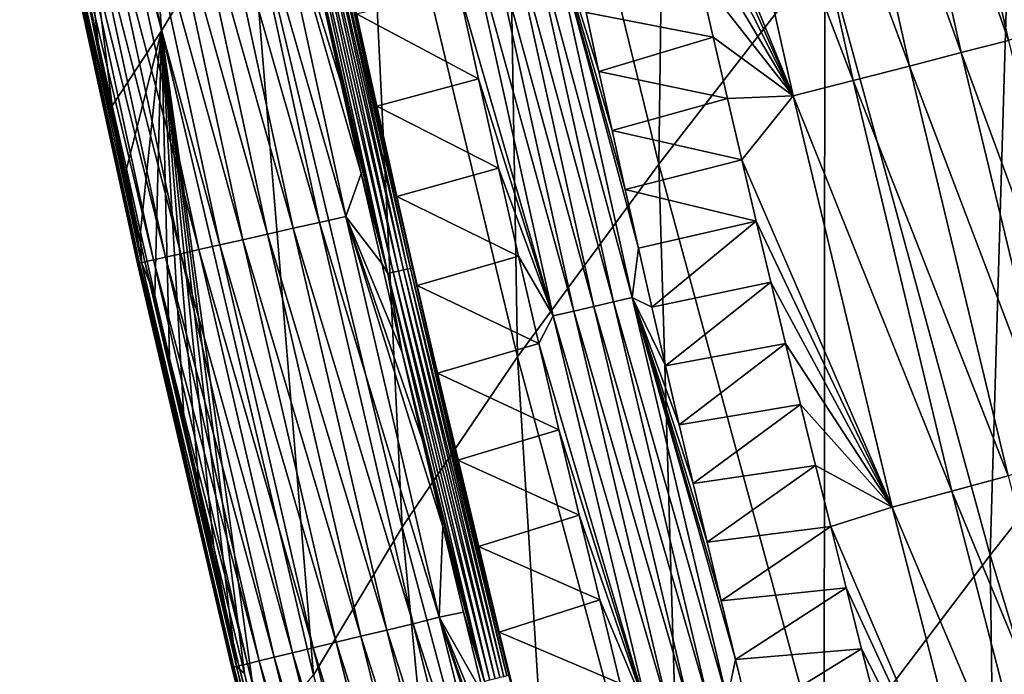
# Model space of a CAD drawing. Header units: millimetres. Extents: x -300 to 300, y -500 to 500.
# Tile 29 of 256: x -280 to -261, y -319 to -307. Entities that reach past the tile are written whole.
import ezdxf

# ---------------------------------------------------------------- set-up
doc = ezdxf.new("R2010")
doc.units = ezdxf.units.MM
doc.header["$LTSCALE"] = 81.481481
for name, color, linetype in [('20', 7, 'CONTINUOUS'), ('24', 7, 'CONTINUOUS'), ('25', 7, 'CONTINUOUS'), ('28', 7, 'CONTINUOUS'), ('29', 7, 'CONTINUOUS'), ('31', 7, 'CONTINUOUS'), ('33', 7, 'CONTINUOUS')]:
    doc.layers.add(name, color=color, linetype=linetype)

msp = doc.modelspace()

# ---------------------------------------------------------------- linework, layer by layer
at = {"layer": '20', "color": 153, "linetype": 'Continuous', "true_color": 0x80a2b4}
for points in [[(-276.953, -307.114, 10.004), (-277.996, -291.949, 14.807), (-279.596, -294.614, 9.961), (-276.953, -307.114, 10.004)], [(-275.326, -304.398, 14.874), (-277.996, -291.949, 14.807), (-276.953, -307.114, 10.004), (-275.326, -304.398, 14.874)], [(-267.676, -309.6, 24.006), (-267.471, -293.879, 28.061), (-270.568, -297.771, 23.896), (-267.676, -309.6, 24.006)], [(-264.579, -305.606, 28.187), (-267.471, -293.879, 28.061), (-267.676, -309.6, 24.006), (-264.579, -305.606, 28.187)], [(-276.953, -307.114, 10.004), (-279.596, -294.614, 9.961), (-277.87, -308.513, 6.34), (-276.953, -307.114, 10.004)], [(-277.87, -308.513, 6.34), (-279.596, -294.614, 9.961), (-278.13, -307.335, 6.333), (-277.87, -308.513, 6.34)], [(-278.13, -307.335, 6.333), (-279.596, -294.614, 9.961), (-278.387, -306.157, 6.326), (-278.13, -307.335, 6.333)], [(-270.308, -313.192, 19.593), (-270.568, -297.771, 23.896), (-273.192, -301.28, 19.502), (-270.308, -313.192, 19.593)], [(-267.676, -309.6, 24.006), (-270.568, -297.771, 23.896), (-270.308, -313.192, 19.593), (-267.676, -309.6, 24.006)], [(-261.493, -316.893, 28.317), (-261.034, -301.219, 32.143), (-264.579, -305.606, 28.187), (-261.493, -316.893, 28.317)], [(-257.958, -312.395, 32.287), (-261.034, -301.219, 32.143), (-261.493, -316.893, 28.317), (-257.958, -312.395, 32.287)], [(-272.459, -316.372, 14.942), (-273.192, -301.28, 19.502), (-275.326, -304.398, 14.874), (-272.459, -316.372, 14.942)], [(-270.308, -313.192, 19.593), (-273.192, -301.28, 19.502), (-272.459, -316.372, 14.942), (-270.308, -313.192, 19.593)], [(-274.113, -319.13, 10.048), (-275.326, -304.398, 14.874), (-276.953, -307.114, 10.004), (-274.113, -319.13, 10.048)], [(-272.459, -316.372, 14.942), (-275.326, -304.398, 14.874), (-274.113, -319.13, 10.048), (-272.459, -316.372, 14.942)], [(-264.588, -320.98, 24.118), (-264.579, -305.606, 28.187), (-267.676, -309.6, 24.006), (-264.588, -320.98, 24.118)], [(-261.493, -316.893, 28.317), (-264.579, -305.606, 28.187), (-264.588, -320.98, 24.118), (-261.493, -316.893, 28.317)], [(-277.607, -309.691, 6.347), (-276.953, -307.114, 10.004), (-277.87, -308.513, 6.34), (-277.607, -309.691, 6.347)], [(-277.342, -310.868, 6.355), (-276.953, -307.114, 10.004), (-277.607, -309.691, 6.347), (-277.342, -310.868, 6.355)], [(-277.074, -312.045, 6.362), (-276.953, -307.114, 10.004), (-277.342, -310.868, 6.355), (-277.074, -312.045, 6.362)], [(-276.803, -313.221, 6.369), (-276.953, -307.114, 10.004), (-277.074, -312.045, 6.362), (-276.803, -313.221, 6.369)], [(-274.113, -319.13, 10.048), (-276.953, -307.114, 10.004), (-275.117, -320.269, 6.412), (-274.113, -319.13, 10.048)], [(-275.117, -320.269, 6.412), (-276.953, -307.114, 10.004), (-275.405, -319.096, 6.405), (-275.117, -320.269, 6.412)], [(-275.405, -319.096, 6.405), (-276.953, -307.114, 10.004), (-275.691, -317.922, 6.398), (-275.405, -319.096, 6.405)], [(-275.691, -317.922, 6.398), (-276.953, -307.114, 10.004), (-275.973, -316.748, 6.391), (-275.691, -317.922, 6.398)], [(-275.973, -316.748, 6.391), (-276.953, -307.114, 10.004), (-276.253, -315.573, 6.383), (-275.973, -316.748, 6.391)], [(-276.253, -315.573, 6.383), (-276.953, -307.114, 10.004), (-276.529, -314.397, 6.376), (-276.253, -315.573, 6.383)], [(-276.529, -314.397, 6.376), (-276.953, -307.114, 10.004), (-276.803, -313.221, 6.369), (-276.529, -314.397, 6.376)], [(-267.227, -324.645, 19.685), (-267.676, -309.6, 24.006), (-270.308, -313.192, 19.593), (-267.227, -324.645, 19.685)], [(-264.588, -320.98, 24.118), (-267.676, -309.6, 24.006), (-267.227, -324.645, 19.685), (-264.588, -320.98, 24.118)], [(-258.208, -327.747, 28.449), (-257.958, -312.395, 32.287), (-261.493, -316.893, 28.317), (-258.208, -327.747, 28.449)], [(-269.393, -327.878, 15.012), (-270.308, -313.192, 19.593), (-272.459, -316.372, 14.942), (-269.393, -327.878, 15.012)], [(-267.227, -324.645, 19.685), (-270.308, -313.192, 19.593), (-269.393, -327.878, 15.012), (-267.227, -324.645, 19.685)], [(-271.072, -330.67, 10.093), (-272.459, -316.372, 14.942), (-274.113, -319.13, 10.048), (-271.072, -330.67, 10.093)], [(-269.393, -327.878, 15.012), (-272.459, -316.372, 14.942), (-271.072, -330.67, 10.093), (-269.393, -327.878, 15.012)], [(-261.298, -331.917, 24.233), (-261.493, -316.893, 28.317), (-264.588, -320.98, 24.118), (-261.298, -331.917, 24.233)], [(-258.208, -327.747, 28.449), (-261.493, -316.893, 28.317), (-261.298, -331.917, 24.233), (-258.208, -327.747, 28.449)]]:
    msp.add_3dface(points, dxfattribs=at)
at = {"layer": '24', "color": 153, "linetype": 'Continuous', "true_color": 0x80a2b4}
for points in [[(-266.92, -306.089, 2.639), (-266.658, -307.233, 2.642), (-269.03, -306.776, 1.165), (-266.92, -306.089, 2.639)], [(-269.03, -306.776, 1.165), (-266.658, -307.233, 2.642), (-268.79, -307.876, 1.164), (-269.03, -306.776, 1.165)], [(-266.658, -307.233, 2.642), (-266.394, -308.376, 2.646), (-268.79, -307.876, 1.164), (-266.658, -307.233, 2.642)], [(-268.79, -307.876, 1.164), (-266.394, -308.376, 2.646), (-268.547, -308.974, 1.162), (-268.79, -307.876, 1.164)], [(-266.394, -308.376, 2.646), (-266.127, -309.519, 2.649), (-268.547, -308.974, 1.162), (-266.394, -308.376, 2.646)], [(-268.547, -308.974, 1.162), (-266.127, -309.519, 2.649), (-268.301, -310.072, 1.161), (-268.547, -308.974, 1.162)], [(-266.127, -309.519, 2.649), (-265.858, -310.661, 2.653), (-268.301, -310.072, 1.161), (-266.127, -309.519, 2.649)], [(-268.301, -310.072, 1.161), (-265.858, -310.661, 2.653), (-268.053, -311.17, 1.16), (-268.301, -310.072, 1.161)], [(-268.053, -311.17, 1.16), (-265.858, -310.661, 2.653), (-267.803, -312.267, 1.158), (-268.053, -311.17, 1.16)], [(-265.858, -310.661, 2.653), (-265.585, -311.802, 2.656), (-267.803, -312.267, 1.158), (-265.858, -310.661, 2.653)], [(-267.803, -312.267, 1.158), (-265.585, -311.802, 2.656), (-267.55, -313.363, 1.157), (-267.803, -312.267, 1.158)], [(-265.585, -311.802, 2.656), (-265.31, -312.942, 2.659), (-267.55, -313.363, 1.157), (-265.585, -311.802, 2.656)], [(-267.55, -313.363, 1.157), (-265.31, -312.942, 2.659), (-267.294, -314.459, 1.155), (-267.55, -313.363, 1.157)], [(-265.31, -312.942, 2.659), (-265.032, -314.082, 2.663), (-267.294, -314.459, 1.155), (-265.31, -312.942, 2.659)], [(-267.294, -314.459, 1.155), (-265.032, -314.082, 2.663), (-267.036, -315.554, 1.154), (-267.294, -314.459, 1.155)], [(-265.032, -314.082, 2.663), (-264.751, -315.222, 2.666), (-267.036, -315.554, 1.154), (-265.032, -314.082, 2.663)], [(-267.036, -315.554, 1.154), (-264.751, -315.222, 2.666), (-266.775, -316.648, 1.153), (-267.036, -315.554, 1.154)], [(-264.751, -315.222, 2.666), (-264.468, -316.36, 2.669), (-266.775, -316.648, 1.153), (-264.751, -315.222, 2.666)], [(-266.775, -316.648, 1.153), (-264.468, -316.36, 2.669), (-266.512, -317.742, 1.151), (-266.775, -316.648, 1.153)], [(-264.468, -316.36, 2.669), (-264.181, -317.498, 2.673), (-266.512, -317.742, 1.151), (-264.468, -316.36, 2.669)], [(-266.512, -317.742, 1.151), (-264.181, -317.498, 2.673), (-266.246, -318.835, 1.15), (-266.512, -317.742, 1.151)], [(-264.181, -317.498, 2.673), (-263.892, -318.635, 2.676), (-266.246, -318.835, 1.15), (-264.181, -317.498, 2.673)], [(-266.246, -318.835, 1.15), (-263.892, -318.635, 2.676), (-265.977, -319.927, 1.149), (-266.246, -318.835, 1.15)], [(-263.892, -318.635, 2.676), (-263.599, -319.771, 2.679), (-265.977, -319.927, 1.149), (-263.892, -318.635, 2.676)]]:
    msp.add_3dface(points, dxfattribs=at)
at = {"layer": '25', "color": 153, "linetype": 'Continuous', "true_color": 0x80a2b4}
for points in [[(-262.875, -299.63, 7.924), (-261.152, -307.294, 7.88), (-263.753, -299.844, 6.706), (-262.875, -299.63, 7.924)], [(-260.642, -305.932, 9.142), (-260.391, -307.015, 9.134), (-262.875, -299.63, 7.924), (-260.642, -305.932, 9.142)], [(-262.875, -299.63, 7.924), (-260.391, -307.015, 9.134), (-261.152, -307.294, 7.88), (-262.875, -299.63, 7.924)], [(-263.753, -299.844, 6.706), (-262.031, -307.522, 6.676), (-264.722, -300.078, 5.557), (-263.753, -299.844, 6.706)], [(-263.753, -299.844, 6.706), (-261.152, -307.294, 7.88), (-262.031, -307.522, 6.676), (-263.753, -299.844, 6.706)], [(-264.722, -300.078, 5.557), (-262.999, -307.771, 5.541), (-265.773, -300.329, 4.488), (-264.722, -300.078, 5.557)], [(-264.722, -300.078, 5.557), (-262.031, -307.522, 6.676), (-262.999, -307.771, 5.541), (-264.722, -300.078, 5.557)], [(-265.773, -300.329, 4.488), (-264.047, -308.039, 4.484), (-266.897, -300.597, 3.506), (-265.773, -300.329, 4.488)], [(-265.773, -300.329, 4.488), (-262.999, -307.771, 5.541), (-264.047, -308.039, 4.484), (-265.773, -300.329, 4.488)], [(-267.94, -301.509, 2.625), (-266.897, -300.597, 3.506), (-265.166, -308.324, 3.515), (-267.94, -301.509, 2.625)], [(-266.897, -300.597, 3.506), (-264.047, -308.039, 4.484), (-265.166, -308.324, 3.515), (-266.897, -300.597, 3.506)], [(-267.689, -302.655, 2.629), (-267.94, -301.509, 2.625), (-265.166, -308.324, 3.515), (-267.689, -302.655, 2.629)], [(-267.435, -303.8, 2.632), (-267.689, -302.655, 2.629), (-265.166, -308.324, 3.515), (-267.435, -303.8, 2.632)], [(-267.179, -304.945, 2.635), (-267.435, -303.8, 2.632), (-265.166, -308.324, 3.515), (-267.179, -304.945, 2.635)], [(-266.92, -306.089, 2.639), (-267.179, -304.945, 2.635), (-265.166, -308.324, 3.515), (-266.92, -306.089, 2.639)], [(-266.658, -307.233, 2.642), (-266.92, -306.089, 2.639), (-265.166, -308.324, 3.515), (-266.658, -307.233, 2.642)], [(-266.394, -308.376, 2.646), (-266.658, -307.233, 2.642), (-265.166, -308.324, 3.515), (-266.394, -308.376, 2.646)], [(-261.152, -307.294, 7.88), (-259.316, -314.902, 7.834), (-262.031, -307.522, 6.676), (-261.152, -307.294, 7.88)], [(-262.031, -307.522, 6.676), (-260.195, -315.146, 6.644), (-262.999, -307.771, 5.541), (-262.031, -307.522, 6.676)], [(-262.031, -307.522, 6.676), (-259.316, -314.902, 7.834), (-260.195, -315.146, 6.644), (-262.031, -307.522, 6.676)], [(-262.999, -307.771, 5.541), (-261.16, -315.411, 5.522), (-264.047, -308.039, 4.484), (-262.999, -307.771, 5.541)], [(-262.999, -307.771, 5.541), (-260.195, -315.146, 6.644), (-261.16, -315.411, 5.522), (-262.999, -307.771, 5.541)], [(-264.047, -308.039, 4.484), (-262.205, -315.696, 4.479), (-265.166, -308.324, 3.515), (-264.047, -308.039, 4.484)], [(-264.047, -308.039, 4.484), (-261.16, -315.411, 5.522), (-262.205, -315.696, 4.479), (-264.047, -308.039, 4.484)], [(-266.127, -309.519, 2.649), (-266.394, -308.376, 2.646), (-265.166, -308.324, 3.515), (-266.127, -309.519, 2.649)], [(-266.127, -309.519, 2.649), (-265.166, -308.324, 3.515), (-263.319, -315.999, 3.523), (-266.127, -309.519, 2.649)], [(-265.166, -308.324, 3.515), (-262.205, -315.696, 4.479), (-263.319, -315.999, 3.523), (-265.166, -308.324, 3.515)], [(-265.858, -310.661, 2.653), (-266.127, -309.519, 2.649), (-263.319, -315.999, 3.523), (-265.858, -310.661, 2.653)], [(-265.585, -311.802, 2.656), (-265.858, -310.661, 2.653), (-263.319, -315.999, 3.523), (-265.585, -311.802, 2.656)], [(-265.31, -312.942, 2.659), (-265.585, -311.802, 2.656), (-263.319, -315.999, 3.523), (-265.31, -312.942, 2.659)], [(-265.032, -314.082, 2.663), (-265.31, -312.942, 2.659), (-263.319, -315.999, 3.523), (-265.032, -314.082, 2.663)], [(-264.751, -315.222, 2.666), (-265.032, -314.082, 2.663), (-263.319, -315.999, 3.523), (-264.751, -315.222, 2.666)], [(-264.468, -316.36, 2.669), (-264.751, -315.222, 2.666), (-263.319, -315.999, 3.523), (-264.468, -316.36, 2.669)], [(-261.16, -315.411, 5.522), (-259.199, -322.994, 5.503), (-262.205, -315.696, 4.479), (-261.16, -315.411, 5.522)], [(-262.205, -315.696, 4.479), (-260.239, -323.297, 4.473), (-263.319, -315.999, 3.523), (-262.205, -315.696, 4.479)], [(-262.205, -315.696, 4.479), (-259.199, -322.994, 5.503), (-260.239, -323.297, 4.473), (-262.205, -315.696, 4.479)], [(-264.468, -316.36, 2.669), (-263.319, -315.999, 3.523), (-261.347, -323.619, 3.53), (-264.468, -316.36, 2.669)], [(-263.319, -315.999, 3.523), (-260.239, -323.297, 4.473), (-261.347, -323.619, 3.53), (-263.319, -315.999, 3.523)], [(-264.181, -317.498, 2.673), (-264.468, -316.36, 2.669), (-261.347, -323.619, 3.53), (-264.181, -317.498, 2.673)], [(-263.892, -318.635, 2.676), (-264.181, -317.498, 2.673), (-261.347, -323.619, 3.53), (-263.892, -318.635, 2.676)], [(-263.599, -319.771, 2.679), (-263.892, -318.635, 2.676), (-261.347, -323.619, 3.53), (-263.599, -319.771, 2.679)]]:
    msp.add_3dface(points, dxfattribs=at)
at = {"layer": '28', "color": 153, "linetype": 'Continuous', "true_color": 0x80a2b4}
for points in [[(-275.637, -303.177, 0.234), (-274.004, -310.686, 0.236), (-276.126, -303.28, 0.422), (-275.637, -303.177, 0.234)], [(-275.147, -303.074, 0.103), (-273.514, -310.575, 0.104), (-275.637, -303.177, 0.234), (-275.147, -303.074, 0.103)], [(-275.637, -303.177, 0.234), (-273.514, -310.575, 0.104), (-274.004, -310.686, 0.236), (-275.637, -303.177, 0.234)], [(-273.514, -310.575, 0.104), (-275.147, -303.074, 0.103), (-273.224, -309.775, 0.031), (-273.514, -310.575, 0.104)], [(-273.224, -309.775, 0.031), (-275.147, -303.074, 0.103), (-273.604, -308.07, 0.031), (-273.224, -309.775, 0.031)], [(-273.604, -308.07, 0.031), (-275.147, -303.074, 0.103), (-273.983, -306.34, 0.031), (-273.604, -308.07, 0.031)], [(-276.606, -303.382, 0.67), (-274.974, -310.905, 0.676), (-277.065, -303.479, 0.978), (-276.606, -303.382, 0.67)], [(-276.126, -303.28, 0.422), (-274.494, -310.796, 0.426), (-276.606, -303.382, 0.67), (-276.126, -303.28, 0.422)], [(-276.606, -303.382, 0.67), (-274.494, -310.796, 0.426), (-274.974, -310.905, 0.676), (-276.606, -303.382, 0.67)], [(-276.126, -303.28, 0.422), (-274.004, -310.686, 0.236), (-274.494, -310.796, 0.426), (-276.126, -303.28, 0.422)], [(-277.495, -303.569, 1.343), (-275.864, -311.106, 1.356), (-277.885, -303.651, 1.76), (-277.495, -303.569, 1.343)], [(-277.065, -303.479, 0.978), (-275.434, -311.009, 0.987), (-277.495, -303.569, 1.343), (-277.065, -303.479, 0.978)], [(-277.495, -303.569, 1.343), (-275.434, -311.009, 0.987), (-275.864, -311.106, 1.356), (-277.495, -303.569, 1.343)], [(-277.065, -303.479, 0.978), (-274.974, -310.905, 0.676), (-275.434, -311.009, 0.987), (-277.065, -303.479, 0.978)], [(-278.512, -303.784, 2.717), (-276.877, -311.335, 2.743), (-278.738, -303.831, 3.239), (-278.512, -303.784, 2.717)], [(-278.226, -303.723, 2.221), (-276.593, -311.271, 2.242), (-278.512, -303.784, 2.717), (-278.226, -303.723, 2.221)], [(-278.512, -303.784, 2.717), (-276.593, -311.271, 2.242), (-276.877, -311.335, 2.743), (-278.512, -303.784, 2.717)], [(-277.885, -303.651, 1.76), (-276.253, -311.194, 1.777), (-278.226, -303.723, 2.221), (-277.885, -303.651, 1.76)], [(-278.226, -303.723, 2.221), (-276.253, -311.194, 1.777), (-276.593, -311.271, 2.242), (-278.226, -303.723, 2.221)], [(-277.885, -303.651, 1.76), (-275.864, -311.106, 1.356), (-276.253, -311.194, 1.777), (-277.885, -303.651, 1.76)], [(-279.005, -303.888, 4.312), (-277.36, -311.444, 4.35), (-279.049, -303.897, 4.843), (-279.005, -303.888, 4.312)], [(-279.049, -303.897, 4.843), (-277.4, -311.453, 4.884), (-279.039, -303.895, 5.358), (-279.049, -303.897, 4.843)], [(-279.049, -303.897, 4.843), (-277.36, -311.444, 4.35), (-277.4, -311.453, 4.884), (-279.049, -303.897, 4.843)], [(-279.039, -303.895, 5.358), (-277.386, -311.45, 5.402), (-278.98, -303.883, 5.85), (-279.039, -303.895, 5.358)], [(-279.039, -303.895, 5.358), (-277.4, -311.453, 4.884), (-277.386, -311.45, 5.402), (-279.039, -303.895, 5.358)], [(-278.902, -303.866, 3.774), (-277.261, -311.422, 3.808), (-279.005, -303.888, 4.312), (-278.902, -303.866, 3.774)], [(-279.005, -303.888, 4.312), (-277.261, -311.422, 3.808), (-277.36, -311.444, 4.35), (-279.005, -303.888, 4.312)], [(-278.641, -304.978, 6.319), (-278.98, -303.883, 5.85), (-277.323, -311.436, 5.895), (-278.641, -304.978, 6.319)], [(-278.98, -303.883, 5.85), (-277.386, -311.45, 5.402), (-277.323, -311.436, 5.895), (-278.98, -303.883, 5.85)], [(-278.738, -303.831, 3.239), (-277.1, -311.385, 3.269), (-278.902, -303.866, 3.774), (-278.738, -303.831, 3.239)], [(-278.902, -303.866, 3.774), (-277.1, -311.385, 3.269), (-277.261, -311.422, 3.808), (-278.902, -303.866, 3.774)], [(-278.738, -303.831, 3.239), (-276.877, -311.335, 2.743), (-277.1, -311.385, 3.269), (-278.738, -303.831, 3.239)], [(-278.387, -306.157, 6.326), (-278.641, -304.978, 6.319), (-277.323, -311.436, 5.895), (-278.387, -306.157, 6.326)], [(-278.13, -307.335, 6.333), (-278.387, -306.157, 6.326), (-277.323, -311.436, 5.895), (-278.13, -307.335, 6.333)], [(-277.87, -308.513, 6.34), (-278.13, -307.335, 6.333), (-277.323, -311.436, 5.895), (-277.87, -308.513, 6.34)], [(-277.607, -309.691, 6.347), (-277.87, -308.513, 6.34), (-277.323, -311.436, 5.895), (-277.607, -309.691, 6.347)], [(-277.342, -310.868, 6.355), (-277.607, -309.691, 6.347), (-277.323, -311.436, 5.895), (-277.342, -310.868, 6.355)], [(-272.844, -311.455, 0.031), (-273.514, -310.575, 0.104), (-273.224, -309.775, 0.031), (-272.844, -311.455, 0.031)], [(-273.514, -310.575, 0.104), (-271.769, -318.05, 0.105), (-274.004, -310.686, 0.236), (-273.514, -310.575, 0.104)], [(-271.769, -318.05, 0.105), (-273.514, -310.575, 0.104), (-271.7, -316.359, 0.031), (-271.769, -318.05, 0.105)], [(-271.7, -316.359, 0.031), (-273.514, -310.575, 0.104), (-272.082, -314.746, 0.031), (-271.7, -316.359, 0.031)], [(-272.082, -314.746, 0.031), (-273.514, -310.575, 0.104), (-272.464, -313.112, 0.031), (-272.082, -314.746, 0.031)], [(-272.464, -313.112, 0.031), (-273.514, -310.575, 0.104), (-272.844, -311.455, 0.031), (-272.464, -313.112, 0.031)], [(-274.004, -310.686, 0.236), (-272.259, -318.169, 0.238), (-274.494, -310.796, 0.426), (-274.004, -310.686, 0.236)], [(-274.004, -310.686, 0.236), (-271.769, -318.05, 0.105), (-272.259, -318.169, 0.238), (-274.004, -310.686, 0.236)], [(-277.074, -312.045, 6.362), (-277.342, -310.868, 6.355), (-277.323, -311.436, 5.895), (-277.074, -312.045, 6.362)], [(-274.974, -310.905, 0.676), (-273.23, -318.404, 0.683), (-275.434, -311.009, 0.987), (-274.974, -310.905, 0.676)], [(-274.494, -310.796, 0.426), (-272.75, -318.287, 0.43), (-274.974, -310.905, 0.676), (-274.494, -310.796, 0.426)], [(-274.974, -310.905, 0.676), (-272.75, -318.287, 0.43), (-273.23, -318.404, 0.683), (-274.974, -310.905, 0.676)], [(-274.494, -310.796, 0.426), (-272.259, -318.169, 0.238), (-272.75, -318.287, 0.43), (-274.494, -310.796, 0.426)], [(-275.864, -311.106, 1.356), (-274.12, -318.619, 1.369), (-276.253, -311.194, 1.777), (-275.864, -311.106, 1.356)], [(-275.434, -311.009, 0.987), (-273.69, -318.515, 0.997), (-275.864, -311.106, 1.356), (-275.434, -311.009, 0.987)], [(-275.864, -311.106, 1.356), (-273.69, -318.515, 0.997), (-274.12, -318.619, 1.369), (-275.864, -311.106, 1.356)], [(-275.434, -311.009, 0.987), (-273.23, -318.404, 0.683), (-273.69, -318.515, 0.997), (-275.434, -311.009, 0.987)], [(-276.593, -311.271, 2.242), (-274.847, -318.795, 2.264), (-276.877, -311.335, 2.743), (-276.593, -311.271, 2.242)], [(-276.253, -311.194, 1.777), (-274.508, -318.713, 1.794), (-276.593, -311.271, 2.242), (-276.253, -311.194, 1.777)], [(-276.593, -311.271, 2.242), (-274.508, -318.713, 1.794), (-274.847, -318.795, 2.264), (-276.593, -311.271, 2.242)], [(-276.253, -311.194, 1.777), (-274.12, -318.619, 1.369), (-274.508, -318.713, 1.794), (-276.253, -311.194, 1.777)], [(-277.36, -311.444, 4.35), (-275.602, -318.979, 4.389), (-277.4, -311.453, 4.884), (-277.36, -311.444, 4.35)], [(-277.4, -311.453, 4.884), (-275.638, -318.987, 4.926), (-277.386, -311.45, 5.402), (-277.4, -311.453, 4.884)], [(-277.4, -311.453, 4.884), (-275.602, -318.979, 4.389), (-275.638, -318.987, 4.926), (-277.4, -311.453, 4.884)], [(-277.386, -311.45, 5.402), (-275.619, -318.983, 5.446), (-277.323, -311.436, 5.895), (-277.386, -311.45, 5.402)], [(-277.386, -311.45, 5.402), (-275.638, -318.987, 4.926), (-275.619, -318.983, 5.446), (-277.386, -311.45, 5.402)], [(-277.261, -311.422, 3.808), (-275.507, -318.955, 3.844), (-277.36, -311.444, 4.35), (-277.261, -311.422, 3.808)], [(-277.36, -311.444, 4.35), (-275.507, -318.955, 3.844), (-275.602, -318.979, 4.389), (-277.36, -311.444, 4.35)], [(-277.074, -312.045, 6.362), (-277.323, -311.436, 5.895), (-275.552, -318.967, 5.941), (-277.074, -312.045, 6.362)], [(-277.323, -311.436, 5.895), (-275.619, -318.983, 5.446), (-275.552, -318.967, 5.941), (-277.323, -311.436, 5.895)], [(-277.1, -311.385, 3.269), (-275.349, -318.917, 3.3), (-277.261, -311.422, 3.808), (-277.1, -311.385, 3.269)], [(-277.261, -311.422, 3.808), (-275.349, -318.917, 3.3), (-275.507, -318.955, 3.844), (-277.261, -311.422, 3.808)], [(-276.877, -311.335, 2.743), (-275.128, -318.864, 2.77), (-277.1, -311.385, 3.269), (-276.877, -311.335, 2.743)], [(-277.1, -311.385, 3.269), (-275.128, -318.864, 2.77), (-275.349, -318.917, 3.3), (-277.1, -311.385, 3.269)], [(-276.877, -311.335, 2.743), (-274.847, -318.795, 2.264), (-275.128, -318.864, 2.77), (-276.877, -311.335, 2.743)], [(-276.803, -313.221, 6.369), (-277.074, -312.045, 6.362), (-275.552, -318.967, 5.941), (-276.803, -313.221, 6.369)], [(-276.529, -314.397, 6.376), (-276.803, -313.221, 6.369), (-275.552, -318.967, 5.941), (-276.529, -314.397, 6.376)], [(-276.253, -315.573, 6.383), (-276.529, -314.397, 6.376), (-275.552, -318.967, 5.941), (-276.253, -315.573, 6.383)], [(-275.973, -316.748, 6.391), (-276.253, -315.573, 6.383), (-275.552, -318.967, 5.941), (-275.973, -316.748, 6.391)], [(-271.317, -317.953, 0.031), (-271.769, -318.05, 0.105), (-271.7, -316.359, 0.031), (-271.317, -317.953, 0.031)], [(-275.691, -317.922, 6.398), (-275.973, -316.748, 6.391), (-275.552, -318.967, 5.941), (-275.691, -317.922, 6.398)], [(-275.405, -319.096, 6.405), (-275.691, -317.922, 6.398), (-275.552, -318.967, 5.941), (-275.405, -319.096, 6.405)], [(-271.769, -318.05, 0.105), (-269.905, -325.491, 0.106), (-272.259, -318.169, 0.238), (-271.769, -318.05, 0.105)], [(-270.932, -319.527, 0.031), (-271.769, -318.05, 0.105), (-271.317, -317.953, 0.031), (-270.932, -319.527, 0.031)], [(-269.905, -325.491, 0.106), (-271.769, -318.05, 0.105), (-269.771, -324.145, 0.031), (-269.905, -325.491, 0.106)], [(-269.771, -324.145, 0.031), (-271.769, -318.05, 0.105), (-270.159, -322.623, 0.031), (-269.771, -324.145, 0.031)], [(-270.159, -322.623, 0.031), (-271.769, -318.05, 0.105), (-270.546, -321.084, 0.031), (-270.159, -322.623, 0.031)], [(-270.546, -321.084, 0.031), (-271.769, -318.05, 0.105), (-270.932, -319.527, 0.031), (-270.546, -321.084, 0.031)], [(-272.75, -318.287, 0.43), (-270.886, -325.746, 0.433), (-273.23, -318.404, 0.683), (-272.75, -318.287, 0.43)], [(-272.259, -318.169, 0.238), (-270.395, -325.618, 0.24), (-272.75, -318.287, 0.43), (-272.259, -318.169, 0.238)], [(-272.75, -318.287, 0.43), (-270.395, -325.618, 0.24), (-270.886, -325.746, 0.433), (-272.75, -318.287, 0.43)], [(-272.259, -318.169, 0.238), (-269.905, -325.491, 0.106), (-270.395, -325.618, 0.24), (-272.259, -318.169, 0.238)], [(-273.23, -318.404, 0.683), (-271.367, -325.871, 0.689), (-273.69, -318.515, 0.997), (-273.23, -318.404, 0.683)], [(-273.23, -318.404, 0.683), (-270.886, -325.746, 0.433), (-271.367, -325.871, 0.689), (-273.23, -318.404, 0.683)], [(-274.12, -318.619, 1.369), (-272.255, -326.102, 1.382), (-274.508, -318.713, 1.794), (-274.12, -318.619, 1.369)], [(-273.69, -318.515, 0.997), (-271.827, -325.99, 1.006), (-274.12, -318.619, 1.369), (-273.69, -318.515, 0.997)], [(-274.12, -318.619, 1.369), (-271.827, -325.99, 1.006), (-272.255, -326.102, 1.382), (-274.12, -318.619, 1.369)], [(-273.69, -318.515, 0.997), (-271.367, -325.871, 0.689), (-271.827, -325.99, 1.006), (-273.69, -318.515, 0.997)], [(-274.847, -318.795, 2.264), (-272.98, -326.29, 2.286), (-275.128, -318.864, 2.77), (-274.847, -318.795, 2.264)], [(-274.508, -318.713, 1.794), (-272.643, -326.202, 1.811), (-274.847, -318.795, 2.264), (-274.508, -318.713, 1.794)], [(-274.847, -318.795, 2.264), (-272.643, -326.202, 1.811), (-272.98, -326.29, 2.286), (-274.847, -318.795, 2.264)], [(-274.508, -318.713, 1.794), (-272.255, -326.102, 1.382), (-272.643, -326.202, 1.811), (-274.508, -318.713, 1.794)], [(-275.602, -318.979, 4.389), (-273.723, -326.483, 4.428), (-275.638, -318.987, 4.926), (-275.602, -318.979, 4.389)], [(-275.638, -318.987, 4.926), (-273.754, -326.492, 4.968), (-275.619, -318.983, 5.446), (-275.638, -318.987, 4.926)], [(-275.638, -318.987, 4.926), (-273.723, -326.483, 4.428), (-273.754, -326.492, 4.968), (-275.638, -318.987, 4.926)], [(-275.619, -318.983, 5.446), (-273.731, -326.486, 5.49), (-275.552, -318.967, 5.941), (-275.619, -318.983, 5.446)], [(-275.619, -318.983, 5.446), (-273.754, -326.492, 4.968), (-273.731, -326.486, 5.49), (-275.619, -318.983, 5.446)], [(-275.507, -318.955, 3.844), (-273.631, -326.46, 3.879), (-275.602, -318.979, 4.389), (-275.507, -318.955, 3.844)], [(-275.602, -318.979, 4.389), (-273.631, -326.46, 3.879), (-273.723, -326.483, 4.428), (-275.602, -318.979, 4.389)], [(-275.405, -319.096, 6.405), (-275.552, -318.967, 5.941), (-273.659, -326.467, 5.987), (-275.405, -319.096, 6.405)], [(-275.552, -318.967, 5.941), (-273.731, -326.486, 5.49), (-273.659, -326.467, 5.987), (-275.552, -318.967, 5.941)], [(-275.349, -318.917, 3.3), (-273.477, -326.419, 3.332), (-275.507, -318.955, 3.844), (-275.349, -318.917, 3.3)], [(-275.507, -318.955, 3.844), (-273.477, -326.419, 3.332), (-273.631, -326.46, 3.879), (-275.507, -318.955, 3.844)], [(-275.128, -318.864, 2.77), (-273.259, -326.363, 2.797), (-275.349, -318.917, 3.3), (-275.128, -318.864, 2.77)], [(-275.349, -318.917, 3.3), (-273.259, -326.363, 2.797), (-273.477, -326.419, 3.332), (-275.349, -318.917, 3.3)], [(-275.128, -318.864, 2.77), (-272.98, -326.29, 2.286), (-273.259, -326.363, 2.797), (-275.128, -318.864, 2.77)], [(-275.117, -320.269, 6.412), (-275.405, -319.096, 6.405), (-273.659, -326.467, 5.987), (-275.117, -320.269, 6.412)]]:
    msp.add_3dface(points, dxfattribs=at)
at = {"layer": '29', "color": 153, "linetype": 'Continuous', "true_color": 0x80a2b4}
for points in [[(-271.406, -306.331, 0.5), (-271.036, -308.012, 0.5), (-273.315, -306.8, 0.5), (-271.406, -306.331, 0.5)], [(-273.315, -306.8, 0.5), (-271.036, -308.012, 0.5), (-272.936, -308.52, 0.5), (-273.315, -306.8, 0.5)], [(-271.036, -308.012, 0.5), (-270.664, -309.673, 0.5), (-272.936, -308.52, 0.5), (-271.036, -308.012, 0.5)], [(-272.936, -308.52, 0.5), (-270.664, -309.673, 0.5), (-272.559, -310.205, 0.5), (-272.936, -308.52, 0.5)], [(-270.664, -309.673, 0.5), (-270.29, -311.317, 0.5), (-272.559, -310.205, 0.5), (-270.664, -309.673, 0.5)], [(-272.559, -310.205, 0.5), (-270.29, -311.317, 0.5), (-272.182, -311.862, 0.5), (-272.559, -310.205, 0.5)], [(-270.29, -311.317, 0.5), (-269.915, -312.943, 0.5), (-272.182, -311.862, 0.5), (-270.29, -311.317, 0.5)], [(-272.182, -311.862, 0.5), (-269.915, -312.943, 0.5), (-271.804, -313.499, 0.5), (-272.182, -311.862, 0.5)], [(-269.915, -312.943, 0.5), (-269.538, -314.553, 0.5), (-271.804, -313.499, 0.5), (-269.915, -312.943, 0.5)], [(-271.804, -313.499, 0.5), (-269.538, -314.553, 0.5), (-271.423, -315.122, 0.5), (-271.804, -313.499, 0.5)], [(-269.538, -314.553, 0.5), (-269.158, -316.146, 0.5), (-271.423, -315.122, 0.5), (-269.538, -314.553, 0.5)], [(-271.423, -315.122, 0.5), (-269.158, -316.146, 0.5), (-271.04, -316.731, 0.5), (-271.423, -315.122, 0.5)], [(-269.158, -316.146, 0.5), (-268.777, -317.722, 0.5), (-271.04, -316.731, 0.5), (-269.158, -316.146, 0.5)], [(-271.04, -316.731, 0.5), (-268.777, -317.722, 0.5), (-270.655, -318.325, 0.5), (-271.04, -316.731, 0.5)], [(-268.777, -317.722, 0.5), (-268.394, -319.283, 0.5), (-270.655, -318.325, 0.5), (-268.777, -317.722, 0.5)], [(-270.655, -318.325, 0.5), (-268.394, -319.283, 0.5), (-270.269, -319.898, 0.5), (-270.655, -318.325, 0.5)]]:
    msp.add_3dface(points, dxfattribs=at)
at = {"layer": '31', "color": 153, "linetype": 'Continuous', "true_color": 0x80a2b4}
for points in [[(-272.529, -311.595, 0.079), (-274.31, -303.985, 0.042), (-274.212, -303.964, 0.079), (-272.529, -311.595, 0.079)], [(-272.439, -311.574, 0.138), (-274.212, -303.964, 0.079), (-274.121, -303.945, 0.138), (-272.439, -311.574, 0.138)], [(-272.529, -311.595, 0.079), (-274.212, -303.964, 0.079), (-272.439, -311.574, 0.138), (-272.529, -311.595, 0.079)], [(-272.363, -311.557, 0.216), (-274.121, -303.945, 0.138), (-274.045, -303.929, 0.216), (-272.363, -311.557, 0.216)], [(-272.439, -311.574, 0.138), (-274.121, -303.945, 0.138), (-272.363, -311.557, 0.216), (-272.439, -311.574, 0.138)], [(-272.306, -311.544, 0.307), (-274.045, -303.929, 0.216), (-273.988, -303.917, 0.307), (-272.306, -311.544, 0.307)], [(-272.363, -311.557, 0.216), (-274.045, -303.929, 0.216), (-272.306, -311.544, 0.307), (-272.363, -311.557, 0.216)], [(-272.272, -311.536, 0.404), (-273.988, -303.917, 0.307), (-273.953, -303.909, 0.404), (-272.272, -311.536, 0.404)], [(-272.306, -311.544, 0.307), (-273.988, -303.917, 0.307), (-272.272, -311.536, 0.404), (-272.306, -311.544, 0.307)], [(-273.315, -306.8, 0.5), (-272.936, -308.52, 0.5), (-273.953, -303.909, 0.404), (-273.315, -306.8, 0.5)], [(-272.936, -308.52, 0.5), (-272.559, -310.205, 0.5), (-273.953, -303.909, 0.404), (-272.936, -308.52, 0.5)], [(-272.559, -310.205, 0.5), (-272.272, -311.536, 0.404), (-273.953, -303.909, 0.404), (-272.559, -310.205, 0.5)], [(-272.627, -311.617, 0.042), (-274.409, -304.006, 0.028), (-274.31, -303.985, 0.042), (-272.627, -311.617, 0.042)], [(-272.726, -311.64, 0.028), (-274.362, -304.583, 0.031), (-274.409, -304.006, 0.028), (-272.726, -311.64, 0.028)], [(-272.726, -311.64, 0.028), (-274.409, -304.006, 0.028), (-272.627, -311.617, 0.042), (-272.726, -311.64, 0.028)], [(-272.627, -311.617, 0.042), (-274.31, -303.985, 0.042), (-272.529, -311.595, 0.079), (-272.627, -311.617, 0.042)], [(-273.983, -306.34, 0.031), (-274.362, -304.583, 0.031), (-272.726, -311.64, 0.028), (-273.983, -306.34, 0.031)], [(-273.604, -308.07, 0.031), (-273.983, -306.34, 0.031), (-272.726, -311.64, 0.028), (-273.604, -308.07, 0.031)], [(-273.224, -309.775, 0.031), (-273.604, -308.07, 0.031), (-272.726, -311.64, 0.028), (-273.224, -309.775, 0.031)], [(-272.844, -311.455, 0.031), (-273.224, -309.775, 0.031), (-272.726, -311.64, 0.028), (-272.844, -311.455, 0.031)], [(-272.559, -310.205, 0.5), (-272.182, -311.862, 0.5), (-272.272, -311.536, 0.404), (-272.559, -310.205, 0.5)], [(-272.464, -313.112, 0.031), (-272.844, -311.455, 0.031), (-272.726, -311.64, 0.028), (-272.464, -313.112, 0.031)], [(-270.827, -319.221, 0.042), (-272.726, -311.64, 0.028), (-272.627, -311.617, 0.042), (-270.827, -319.221, 0.042)], [(-270.925, -319.245, 0.028), (-272.464, -313.112, 0.031), (-272.726, -311.64, 0.028), (-270.925, -319.245, 0.028)], [(-270.925, -319.245, 0.028), (-272.726, -311.64, 0.028), (-270.827, -319.221, 0.042), (-270.925, -319.245, 0.028)], [(-270.729, -319.197, 0.079), (-272.627, -311.617, 0.042), (-272.529, -311.595, 0.079), (-270.729, -319.197, 0.079)], [(-270.827, -319.221, 0.042), (-272.627, -311.617, 0.042), (-270.729, -319.197, 0.079), (-270.827, -319.221, 0.042)], [(-270.639, -319.175, 0.138), (-272.529, -311.595, 0.079), (-272.439, -311.574, 0.138), (-270.639, -319.175, 0.138)], [(-270.729, -319.197, 0.079), (-272.529, -311.595, 0.079), (-270.639, -319.175, 0.138), (-270.729, -319.197, 0.079)], [(-270.563, -319.157, 0.216), (-272.439, -311.574, 0.138), (-272.363, -311.557, 0.216), (-270.563, -319.157, 0.216)], [(-270.639, -319.175, 0.138), (-272.439, -311.574, 0.138), (-270.563, -319.157, 0.216), (-270.639, -319.175, 0.138)], [(-270.507, -319.143, 0.307), (-272.363, -311.557, 0.216), (-272.306, -311.544, 0.307), (-270.507, -319.143, 0.307)], [(-270.563, -319.157, 0.216), (-272.363, -311.557, 0.216), (-270.507, -319.143, 0.307), (-270.563, -319.157, 0.216)], [(-270.472, -319.134, 0.404), (-272.306, -311.544, 0.307), (-272.272, -311.536, 0.404), (-270.472, -319.134, 0.404)], [(-270.507, -319.143, 0.307), (-272.306, -311.544, 0.307), (-270.472, -319.134, 0.404), (-270.507, -319.143, 0.307)], [(-272.182, -311.862, 0.5), (-271.804, -313.499, 0.5), (-272.272, -311.536, 0.404), (-272.182, -311.862, 0.5)], [(-271.804, -313.499, 0.5), (-271.423, -315.122, 0.5), (-272.272, -311.536, 0.404), (-271.804, -313.499, 0.5)], [(-271.423, -315.122, 0.5), (-271.04, -316.731, 0.5), (-272.272, -311.536, 0.404), (-271.423, -315.122, 0.5)], [(-271.04, -316.731, 0.5), (-270.655, -318.325, 0.5), (-272.272, -311.536, 0.404), (-271.04, -316.731, 0.5)], [(-270.655, -318.325, 0.5), (-270.472, -319.134, 0.404), (-272.272, -311.536, 0.404), (-270.655, -318.325, 0.5)], [(-272.082, -314.746, 0.031), (-272.464, -313.112, 0.031), (-270.925, -319.245, 0.028), (-272.082, -314.746, 0.031)], [(-271.7, -316.359, 0.031), (-272.082, -314.746, 0.031), (-270.925, -319.245, 0.028), (-271.7, -316.359, 0.031)], [(-271.317, -317.953, 0.031), (-271.7, -316.359, 0.031), (-270.925, -319.245, 0.028), (-271.317, -317.953, 0.031)], [(-270.932, -319.527, 0.031), (-271.317, -317.953, 0.031), (-270.925, -319.245, 0.028), (-270.932, -319.527, 0.031)], [(-270.655, -318.325, 0.5), (-270.269, -319.898, 0.5), (-270.472, -319.134, 0.404), (-270.655, -318.325, 0.5)]]:
    msp.add_3dface(points, dxfattribs=at)
at = {"layer": '33', "color": 153, "linetype": 'Continuous', "true_color": 0x80a2b4}
for points in [[(-268.522, -312.17, 0.8), (-270.553, -304.729, 0.671), (-270.185, -304.649, 0.805), (-268.522, -312.17, 0.8)], [(-268.174, -312.09, 0.967), (-270.185, -304.649, 0.805), (-269.833, -304.574, 0.976), (-268.174, -312.09, 0.967)], [(-268.522, -312.17, 0.8), (-270.185, -304.649, 0.805), (-268.174, -312.09, 0.967), (-268.522, -312.17, 0.8)], [(-269.03, -306.776, 1.165), (-268.79, -307.876, 1.164), (-269.833, -304.574, 0.976), (-269.03, -306.776, 1.165)], [(-268.79, -307.876, 1.164), (-268.547, -308.974, 1.162), (-269.833, -304.574, 0.976), (-268.79, -307.876, 1.164)], [(-268.547, -308.974, 1.162), (-268.301, -310.072, 1.161), (-269.833, -304.574, 0.976), (-268.547, -308.974, 1.162)], [(-268.301, -310.072, 1.161), (-268.053, -311.17, 1.16), (-269.833, -304.574, 0.976), (-268.301, -310.072, 1.161)], [(-268.053, -311.17, 1.16), (-268.174, -312.09, 0.967), (-269.833, -304.574, 0.976), (-268.053, -311.17, 1.16)], [(-269.642, -312.429, 0.517), (-271.406, -306.331, 0.5), (-271.319, -304.893, 0.517), (-269.642, -312.429, 0.517)], [(-269.262, -312.341, 0.573), (-271.319, -304.893, 0.517), (-270.933, -304.81, 0.574), (-269.262, -312.341, 0.573)], [(-269.642, -312.429, 0.517), (-271.319, -304.893, 0.517), (-269.262, -312.341, 0.573), (-269.642, -312.429, 0.517)], [(-268.887, -312.254, 0.667), (-270.933, -304.81, 0.574), (-270.553, -304.729, 0.671), (-268.887, -312.254, 0.667)], [(-269.262, -312.341, 0.573), (-270.933, -304.81, 0.574), (-268.887, -312.254, 0.667), (-269.262, -312.341, 0.573)], [(-268.887, -312.254, 0.667), (-270.553, -304.729, 0.671), (-268.522, -312.17, 0.8), (-268.887, -312.254, 0.667)], [(-271.036, -308.012, 0.5), (-271.406, -306.331, 0.5), (-269.642, -312.429, 0.517), (-271.036, -308.012, 0.5)], [(-270.664, -309.673, 0.5), (-271.036, -308.012, 0.5), (-269.642, -312.429, 0.517), (-270.664, -309.673, 0.5)], [(-270.29, -311.317, 0.5), (-270.664, -309.673, 0.5), (-269.642, -312.429, 0.517), (-270.29, -311.317, 0.5)], [(-269.915, -312.943, 0.5), (-270.29, -311.317, 0.5), (-269.642, -312.429, 0.517), (-269.915, -312.943, 0.5)], [(-268.053, -311.17, 1.16), (-267.803, -312.267, 1.158), (-268.174, -312.09, 0.967), (-268.053, -311.17, 1.16)], [(-266.742, -319.66, 0.794), (-268.887, -312.254, 0.667), (-268.522, -312.17, 0.8), (-266.742, -319.66, 0.794)], [(-266.398, -319.574, 0.959), (-268.522, -312.17, 0.8), (-268.174, -312.09, 0.967), (-266.398, -319.574, 0.959)], [(-266.742, -319.66, 0.794), (-268.522, -312.17, 0.8), (-266.398, -319.574, 0.959), (-266.742, -319.66, 0.794)], [(-267.803, -312.267, 1.158), (-267.55, -313.363, 1.157), (-268.174, -312.09, 0.967), (-267.803, -312.267, 1.158)], [(-267.55, -313.363, 1.157), (-267.294, -314.459, 1.155), (-268.174, -312.09, 0.967), (-267.55, -313.363, 1.157)], [(-267.294, -314.459, 1.155), (-267.036, -315.554, 1.154), (-268.174, -312.09, 0.967), (-267.294, -314.459, 1.155)], [(-267.036, -315.554, 1.154), (-266.775, -316.648, 1.153), (-268.174, -312.09, 0.967), (-267.036, -315.554, 1.154)], [(-266.775, -316.648, 1.153), (-266.512, -317.742, 1.151), (-268.174, -312.09, 0.967), (-266.775, -316.648, 1.153)], [(-266.512, -317.742, 1.151), (-266.246, -318.835, 1.15), (-268.174, -312.09, 0.967), (-266.512, -317.742, 1.151)], [(-266.246, -318.835, 1.15), (-266.398, -319.574, 0.959), (-268.174, -312.09, 0.967), (-266.246, -318.835, 1.15)], [(-267.473, -319.841, 0.572), (-269.642, -312.429, 0.517), (-269.262, -312.341, 0.573), (-267.473, -319.841, 0.572)], [(-267.102, -319.749, 0.664), (-269.262, -312.341, 0.573), (-268.887, -312.254, 0.667), (-267.102, -319.749, 0.664)], [(-267.473, -319.841, 0.572), (-269.262, -312.341, 0.573), (-267.102, -319.749, 0.664), (-267.473, -319.841, 0.572)], [(-267.102, -319.749, 0.664), (-268.887, -312.254, 0.667), (-266.742, -319.66, 0.794), (-267.102, -319.749, 0.664)], [(-267.848, -319.934, 0.517), (-269.915, -312.943, 0.5), (-269.642, -312.429, 0.517), (-267.848, -319.934, 0.517)], [(-267.848, -319.934, 0.517), (-269.642, -312.429, 0.517), (-267.473, -319.841, 0.572), (-267.848, -319.934, 0.517)], [(-269.538, -314.553, 0.5), (-269.915, -312.943, 0.5), (-267.848, -319.934, 0.517), (-269.538, -314.553, 0.5)], [(-269.158, -316.146, 0.5), (-269.538, -314.553, 0.5), (-267.848, -319.934, 0.517), (-269.158, -316.146, 0.5)], [(-268.777, -317.722, 0.5), (-269.158, -316.146, 0.5), (-267.848, -319.934, 0.517), (-268.777, -317.722, 0.5)], [(-268.394, -319.283, 0.5), (-268.777, -317.722, 0.5), (-267.848, -319.934, 0.517), (-268.394, -319.283, 0.5)], [(-266.246, -318.835, 1.15), (-265.977, -319.927, 1.149), (-266.398, -319.574, 0.959), (-266.246, -318.835, 1.15)]]:
    msp.add_3dface(points, dxfattribs=at)

doc.saveas('drawing.dxf')
